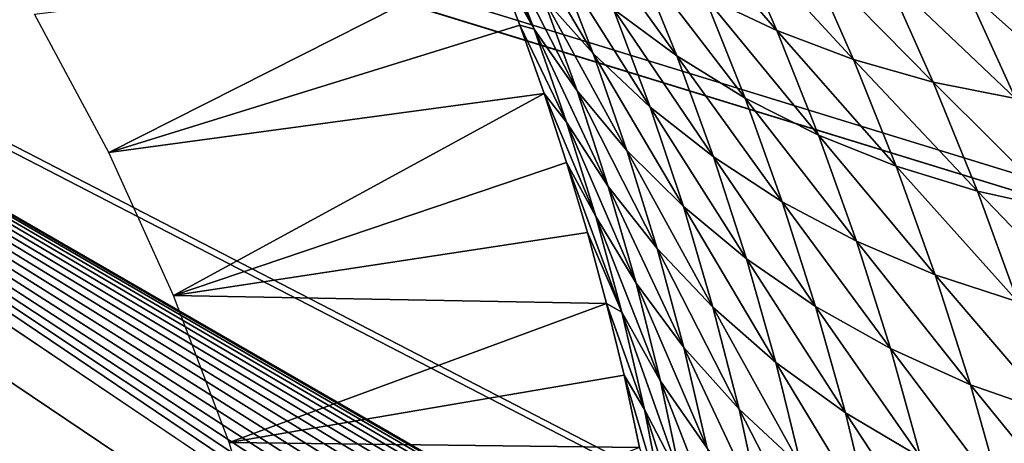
# Model space of a CAD drawing. Header units: millimetres. Extents: x -100 to 100, y -30 to 32.
# Tile 96 of 127: x -4.576 to -4.135, y 9.872 to 10.062. Entities that reach past the tile are written whole.
import ezdxf

# ---------------------------------------------------------------- set-up
doc = ezdxf.new("R2010")
doc.units = ezdxf.units.MM
doc.header["$LTSCALE"] = 81.481481
for name, color, linetype in [('3', 7, 'CONTINUOUS'), ('53', 7, 'CONTINUOUS'), ('6', 7, 'CONTINUOUS'), ('61', 7, 'CONTINUOUS'), ('62', 7, 'CONTINUOUS'), ('65', 7, 'CONTINUOUS'), ('69', 7, 'CONTINUOUS'), ('71', 7, 'CONTINUOUS'), ('75', 7, 'CONTINUOUS'), ('81', 7, 'CONTINUOUS'), ('83', 7, 'CONTINUOUS')]:
    doc.layers.add(name, color=color, linetype=linetype)

msp = doc.modelspace()

# ---------------------------------------------------------------- linework, layer by layer
at = {"layer": '3', "color": 7, "linetype": 'Continuous'}
for points in [[(-100, 30, -2), (100, 30, -2), (-100, -30, -2), (-100, 30, -2)], [(-100, -30, -2), (100, 30, -2), (100, -30, -2), (-100, -30, -2)]]:
    msp.add_3dface(points, dxfattribs=at)
at = {"layer": '53', "color": 7, "linetype": 'Continuous'}
for points in [[(79, 27.8, 669.2), (-79, 27.8, 669.2), (79, -27.8, 669.2), (79, 27.8, 669.2)], [(79, -27.8, 669.2), (-79, 27.8, 669.2), (-79, -27.8, 669.2), (79, -27.8, 669.2)]]:
    msp.add_3dface(points, dxfattribs=at)
at = {"layer": '6', "color": 7, "linetype": 'Continuous'}
for points in [[(-98, -28), (98, -28), (-98, 28), (-98, -28)], [(-98, 28), (98, -28), (98, 28), (-98, 28)]]:
    msp.add_3dface(points, dxfattribs=at)
at = {"layer": '61', "color": 7, "linetype": 'Continuous'}
for points in [[(51, 23, 14), (51, -23, 14), (-50, -23, 14), (51, 23, 14)], [(-50, 23, 14), (51, 23, 14), (-50, -23, 14), (-50, 23, 14)]]:
    msp.add_3dface(points, dxfattribs=at)
at = {"layer": '62', "color": 7, "linetype": 'Continuous'}
for points in [[(-50, -23, 18), (51, -23, 18), (-50, 23, 18), (-50, -23, 18)], [(-50, 23, 18), (51, -23, 18), (51, 23, 18), (-50, 23, 18)]]:
    msp.add_3dface(points, dxfattribs=at)
at = {"layer": '65', "linetype": 'Continuous'}
for points in [[(38, 3, 3.1), (38, 12, 3.1), (-5.36513, 10.36551, 3.1), (38, 3, 3.1)], [(-5.2521, 10.33932, 3.1), (38, 3, 3.1), (-5.36513, 10.36551, 3.1), (-5.2521, 10.33932, 3.1)], [(38, -3, 3.1), (38, 3, 3.1), (-5.2521, 10.33932, 3.1), (38, -3, 3.1)], [(-5.14369, 10.29799, 3.1), (38, -3, 3.1), (-5.2521, 10.33932, 3.1), (-5.14369, 10.29799, 3.1)], [(38, -12, 3.1), (38, -3, 3.1), (-5.14369, 10.29799, 3.1), (38, -12, 3.1)], [(-5.04195, 10.2423, 3.1), (38, -12, 3.1), (-5.14369, 10.29799, 3.1), (-5.04195, 10.2423, 3.1)], [(11.39107, 0.7547, 3.1), (38, -12, 3.1), (-5.04195, 10.2423, 3.1), (11.39107, 0.7547, 3.1)], [(11.28466, 0.80092, 3.1), (11.39107, 0.7547, 3.1), (-5.04195, 10.2423, 3.1), (11.28466, 0.80092, 3.1)], [(11.17293, 0.83222, 3.1), (11.28466, 0.80092, 3.1), (-5.04195, 10.2423, 3.1), (11.17293, 0.83222, 3.1)], [(11.05799, 0.84802, 3.1), (11.17293, 0.83222, 3.1), (-5.04195, 10.2423, 3.1), (11.05799, 0.84802, 3.1)], [(10.94201, 0.84802, 3.1), (11.05799, 0.84802, 3.1), (-5.04195, 10.2423, 3.1), (10.94201, 0.84802, 3.1)], [(10.82707, 0.83222, 3.1), (10.94201, 0.84802, 3.1), (-5.04195, 10.2423, 3.1), (10.82707, 0.83222, 3.1)], [(10.71534, 0.80092, 3.1), (10.82707, 0.83222, 3.1), (-5.04195, 10.2423, 3.1), (10.71534, 0.80092, 3.1)], [(10.60893, 0.7547, 3.1), (10.71534, 0.80092, 3.1), (-5.04195, 10.2423, 3.1), (10.60893, 0.7547, 3.1)], [(10.50984, 0.69443, 3.1), (10.60893, 0.7547, 3.1), (-5.04195, 10.2423, 3.1), (10.50984, 0.69443, 3.1)], [(10.41984, 0.62121, 3.1), (10.50984, 0.69443, 3.1), (-5.04195, 10.2423, 3.1), (10.41984, 0.62121, 3.1)], [(10.34064, 0.53641, 3.1), (10.41984, 0.62121, 3.1), (-5.04195, 10.2423, 3.1), (10.34064, 0.53641, 3.1)], [(10.27374, 0.44164, 3.1), (10.34064, 0.53641, 3.1), (-5.04195, 10.2423, 3.1), (10.27374, 0.44164, 3.1)], [(10.22038, 0.33866, 3.1), (10.27374, 0.44164, 3.1), (-5.04195, 10.2423, 3.1), (10.22038, 0.33866, 3.1)], [(10.18152, 0.22933, 3.1), (10.22038, 0.33866, 3.1), (-5.04195, 10.2423, 3.1), (10.18152, 0.22933, 3.1)], [(10.15792, 0.11572, 3.1), (10.18152, 0.22933, 3.1), (-5.04195, 10.2423, 3.1), (10.15792, 0.11572, 3.1)], [(10.15, 0, 3.1), (10.15792, 0.11572, 3.1), (-5.04195, 10.2423, 3.1), (10.15, 0, 3.1)], [(-4.94872, 10.17326, 3.1), (10.15, 0, 3.1), (-5.04195, 10.2423, 3.1), (-4.94872, 10.17326, 3.1)], [(-4.86574, 10.09215, 3.1), (10.15, 0, 3.1), (-4.94872, 10.17326, 3.1), (-4.86574, 10.09215, 3.1)], [(-4.79459, 10.00051, 3.1), (10.15, 0, 3.1), (-4.86574, 10.09215, 3.1), (-4.79459, 10.00051, 3.1)], [(-4.7366, 9.90007, 3.1), (10.15, 0, 3.1), (-4.79459, 10.00051, 3.1), (-4.7366, 9.90007, 3.1)], [(-4.69281, 9.79263, 3.1), (10.15, 0, 3.1), (-4.7366, 9.90007, 3.1), (-4.69281, 9.79263, 3.1)]]:
    msp.add_3dface(points, dxfattribs=at)
at = {"layer": '69', "color": 253, "linetype": 'Continuous', "true_color": 0xaab4c3}
for points in [[(-4.53569, 10.00265, 3.1), (-4.56889, 10.06467, 3.1), (-4.36314, 10.09012, 8.63963), (-4.53569, 10.00265, 3.1)], [(-4.35155, 10.05979, 8.56277), (-4.53569, 10.00265, 3.1), (-4.36314, 10.09012, 8.63963), (-4.35155, 10.05979, 8.56277)], [(-4.34074, 10.02917, 8.48604), (-4.53569, 10.00265, 3.1), (-4.35155, 10.05979, 8.56277), (-4.34074, 10.02917, 8.48604)], [(-4.50664, 9.93866, 3.1), (-4.53569, 10.00265, 3.1), (-4.34074, 10.02917, 8.48604), (-4.50664, 9.93866, 3.1)], [(-4.33067, 9.9982, 8.40943), (-4.50664, 9.93866, 3.1), (-4.34074, 10.02917, 8.48604), (-4.33067, 9.9982, 8.40943)], [(-4.32135, 9.96684, 8.33295), (-4.50664, 9.93866, 3.1), (-4.33067, 9.9982, 8.40943), (-4.32135, 9.96684, 8.33295)], [(-4.31277, 9.93505, 8.25658), (-4.50664, 9.93866, 3.1), (-4.32135, 9.96684, 8.33295), (-4.31277, 9.93505, 8.25658)], [(-4.48178, 9.87277, 3.1), (-4.50664, 9.93866, 3.1), (-4.31277, 9.93505, 8.25658), (-4.48178, 9.87277, 3.1)], [(-4.30498, 9.90291, 8.18029), (-4.48178, 9.87277, 3.1), (-4.31277, 9.93505, 8.25658), (-4.30498, 9.90291, 8.18029)], [(-4.29802, 9.87051, 8.10408), (-4.48178, 9.87277, 3.1), (-4.30498, 9.90291, 8.18029), (-4.29802, 9.87051, 8.10408)], [(-4.46126, 9.80527, 3.1), (-4.48178, 9.87277, 3.1), (-4.29802, 9.87051, 8.10408), (-4.46126, 9.80527, 3.1)]]:
    msp.add_3dface(points, dxfattribs=at)
at = {"layer": '71', "color": 253, "linetype": 'Continuous', "true_color": 0xaab4c3}
for points in [[(-4.36314, 10.09012, 8.63963), (-4.37551, 10.12019, 8.71662), (-4.3452, 10.05804, 8.64664), (-4.36314, 10.09012, 8.63963)], [(-4.37551, 10.12019, 8.71662), (-4.36115, 10.09917, 8.74939), (-4.3452, 10.05804, 8.64664), (-4.37551, 10.12019, 8.71662)], [(-4.25674, 10.10351, 9.16411), (-4.23649, 10.05734, 9.06273), (-4.28882, 10.11783, 9.14746), (-4.25674, 10.10351, 9.16411)], [(-4.28882, 10.11783, 9.14746), (-4.23649, 10.05734, 9.06273), (-4.26897, 10.07277, 9.0458), (-4.28882, 10.11783, 9.14746)], [(-4.33531, 10.08982, 8.88961), (-4.31875, 10.04704, 8.78738), (-4.35829, 10.11417, 8.87094), (-4.33531, 10.08982, 8.88961)], [(-4.35829, 10.11417, 8.87094), (-4.31875, 10.04704, 8.78738), (-4.3414, 10.07253, 8.76833), (-4.35829, 10.11417, 8.87094)], [(-4.29942, 10.09052, 9.02827), (-4.2814, 10.04596, 8.92652), (-4.32761, 10.11036, 9.01029), (-4.29942, 10.09052, 9.02827)], [(-4.32761, 10.11036, 9.01029), (-4.2814, 10.04596, 8.92652), (-4.30965, 10.06698, 8.90819), (-4.32761, 10.11036, 9.01029)], [(-4.22303, 10.09165, 9.18), (-4.20222, 10.04444, 9.07885), (-4.25674, 10.10351, 9.16411), (-4.22303, 10.09165, 9.18)], [(-4.25674, 10.10351, 9.16411), (-4.20222, 10.04444, 9.07885), (-4.23649, 10.05734, 9.06273), (-4.25674, 10.10351, 9.16411)], [(-4.3414, 10.07253, 8.76833), (-4.32598, 10.03032, 8.66597), (-4.36115, 10.09917, 8.74939), (-4.3414, 10.07253, 8.76833)], [(-4.36115, 10.09917, 8.74939), (-4.32598, 10.03032, 8.66597), (-4.3452, 10.05804, 8.64664), (-4.36115, 10.09917, 8.74939)], [(-4.18797, 10.08239, 9.19499), (-4.16649, 10.03424, 9.09401), (-4.22303, 10.09165, 9.18), (-4.18797, 10.08239, 9.19499)], [(-4.22303, 10.09165, 9.18), (-4.16649, 10.03424, 9.09401), (-4.20222, 10.04444, 9.07885), (-4.22303, 10.09165, 9.18)], [(-4.35155, 10.05979, 8.56277), (-4.36314, 10.09012, 8.63963), (-4.3452, 10.05804, 8.64664), (-4.35155, 10.05979, 8.56277)], [(-4.30965, 10.06698, 8.90819), (-4.29325, 10.02301, 8.80634), (-4.33531, 10.08982, 8.88961), (-4.30965, 10.06698, 8.90819)], [(-4.33531, 10.08982, 8.88961), (-4.29325, 10.02301, 8.80634), (-4.31875, 10.04704, 8.78738), (-4.33531, 10.08982, 8.88961)], [(-4.26897, 10.07277, 9.0458), (-4.25073, 10.02703, 8.94438), (-4.29942, 10.09052, 9.02827), (-4.26897, 10.07277, 9.0458)], [(-4.29942, 10.09052, 9.02827), (-4.25073, 10.02703, 8.94438), (-4.2814, 10.04596, 8.92652), (-4.29942, 10.09052, 9.02827)], [(-4.15188, 10.07585, 9.20893), (-4.12962, 10.02685, 9.10806), (-4.18797, 10.08239, 9.19499), (-4.15188, 10.07585, 9.20893)], [(-4.18797, 10.08239, 9.19499), (-4.12962, 10.02685, 9.10806), (-4.16649, 10.03424, 9.09401), (-4.18797, 10.08239, 9.19499)], [(-4.11509, 10.07206, 9.22169), (-4.09199, 10.02231, 9.12087), (-4.15188, 10.07585, 9.20893), (-4.11509, 10.07206, 9.22169)], [(-4.15188, 10.07585, 9.20893), (-4.09199, 10.02231, 9.12087), (-4.12962, 10.02685, 9.10806), (-4.15188, 10.07585, 9.20893)], [(-4.31875, 10.04704, 8.78738), (-4.3037, 10.00367, 8.68541), (-4.3414, 10.07253, 8.76833), (-4.31875, 10.04704, 8.78738)], [(-4.3414, 10.07253, 8.76833), (-4.3037, 10.00367, 8.68541), (-4.32598, 10.03032, 8.66597), (-4.3414, 10.07253, 8.76833)], [(-4.23649, 10.05734, 9.06273), (-4.21787, 10.01048, 8.96159), (-4.26897, 10.07277, 9.0458), (-4.23649, 10.05734, 9.06273)], [(-4.26897, 10.07277, 9.0458), (-4.21787, 10.01048, 8.96159), (-4.25073, 10.02703, 8.94438), (-4.26897, 10.07277, 9.0458)], [(-4.2814, 10.04596, 8.92652), (-4.26498, 10.00078, 8.82504), (-4.30965, 10.06698, 8.90819), (-4.2814, 10.04596, 8.92652)], [(-4.30965, 10.06698, 8.90819), (-4.26498, 10.00078, 8.82504), (-4.29325, 10.02301, 8.80634), (-4.30965, 10.06698, 8.90819)], [(-4.34074, 10.02917, 8.48604), (-4.35155, 10.05979, 8.56277), (-4.33067, 10.01632, 8.54414), (-4.34074, 10.02917, 8.48604)], [(-4.35155, 10.05979, 8.56277), (-4.3452, 10.05804, 8.64664), (-4.33067, 10.01632, 8.54414), (-4.35155, 10.05979, 8.56277)], [(-4.32598, 10.03032, 8.66597), (-4.31204, 9.98754, 8.56388), (-4.3452, 10.05804, 8.64664), (-4.32598, 10.03032, 8.66597)], [(-4.3452, 10.05804, 8.64664), (-4.31204, 9.98754, 8.56388), (-4.33067, 10.01632, 8.54414), (-4.3452, 10.05804, 8.64664)], [(-4.20222, 10.04444, 9.07885), (-4.18307, 9.99652, 8.97796), (-4.23649, 10.05734, 9.06273), (-4.20222, 10.04444, 9.07885)], [(-4.23649, 10.05734, 9.06273), (-4.18307, 9.99652, 8.97796), (-4.21787, 10.01048, 8.96159), (-4.23649, 10.05734, 9.06273)], [(-4.29325, 10.02301, 8.80634), (-4.2784, 9.97845, 8.70478), (-4.31875, 10.04704, 8.78738), (-4.29325, 10.02301, 8.80634)], [(-4.31875, 10.04704, 8.78738), (-4.2784, 9.97845, 8.70478), (-4.3037, 10.00367, 8.68541), (-4.31875, 10.04704, 8.78738)], [(-4.25073, 10.02703, 8.94438), (-4.23413, 9.98067, 8.84324), (-4.2814, 10.04596, 8.92652), (-4.25073, 10.02703, 8.94438)], [(-4.2814, 10.04596, 8.92652), (-4.23413, 9.98067, 8.84324), (-4.26498, 10.00078, 8.82504), (-4.2814, 10.04596, 8.92652)], [(-4.16649, 10.03424, 9.09401), (-4.14669, 9.98534, 8.9933), (-4.20222, 10.04444, 9.07885), (-4.16649, 10.03424, 9.09401)], [(-4.20222, 10.04444, 9.07885), (-4.14669, 9.98534, 8.9933), (-4.18307, 9.99652, 8.97796), (-4.20222, 10.04444, 9.07885)], [(-4.12962, 10.02685, 9.10806), (-4.10906, 9.97707, 9.00746), (-4.16649, 10.03424, 9.09401), (-4.12962, 10.02685, 9.10806)], [(-4.16649, 10.03424, 9.09401), (-4.10906, 9.97707, 9.00746), (-4.14669, 9.98534, 8.9933), (-4.16649, 10.03424, 9.09401)], [(-4.3037, 10.00367, 8.68541), (-4.29018, 9.95975, 8.58375), (-4.32598, 10.03032, 8.66597), (-4.3037, 10.00367, 8.68541)], [(-4.32598, 10.03032, 8.66597), (-4.29018, 9.95975, 8.58375), (-4.31204, 9.98754, 8.56388), (-4.32598, 10.03032, 8.66597)], [(-4.33067, 9.9982, 8.40943), (-4.34074, 10.02917, 8.48604), (-4.31758, 9.97401, 8.44189), (-4.33067, 9.9982, 8.40943)], [(-4.34074, 10.02917, 8.48604), (-4.33067, 10.01632, 8.54414), (-4.31758, 9.97401, 8.44189), (-4.34074, 10.02917, 8.48604)], [(-4.21787, 10.01048, 8.96159), (-4.20091, 9.96296, 8.86076), (-4.25073, 10.02703, 8.94438), (-4.21787, 10.01048, 8.96159)], [(-4.25073, 10.02703, 8.94438), (-4.20091, 9.96296, 8.86076), (-4.23413, 9.98067, 8.84324), (-4.25073, 10.02703, 8.94438)], [(-4.26498, 10.00078, 8.82504), (-4.25017, 9.95501, 8.72386), (-4.29325, 10.02301, 8.80634), (-4.26498, 10.00078, 8.82504)], [(-4.29325, 10.02301, 8.80634), (-4.25017, 9.95501, 8.72386), (-4.2784, 9.97845, 8.70478), (-4.29325, 10.02301, 8.80634)], [(-4.31204, 9.98754, 8.56388), (-4.29958, 9.94419, 8.46206), (-4.33067, 10.01632, 8.54414), (-4.31204, 9.98754, 8.56388)], [(-4.33067, 10.01632, 8.54414), (-4.29958, 9.94419, 8.46206), (-4.31758, 9.97401, 8.44189), (-4.33067, 10.01632, 8.54414)], [(-4.18307, 9.99652, 8.97796), (-4.16561, 9.94792, 8.87737), (-4.21787, 10.01048, 8.96159), (-4.18307, 9.99652, 8.97796)], [(-4.21787, 10.01048, 8.96159), (-4.16561, 9.94792, 8.87737), (-4.20091, 9.96296, 8.86076), (-4.21787, 10.01048, 8.96159)], [(-4.2784, 9.97845, 8.70478), (-4.26514, 9.93333, 8.60355), (-4.3037, 10.00367, 8.68541), (-4.2784, 9.97845, 8.70478)], [(-4.3037, 10.00367, 8.68541), (-4.26514, 9.93333, 8.60355), (-4.29018, 9.95975, 8.58375), (-4.3037, 10.00367, 8.68541)], [(-4.23413, 9.98067, 8.84324), (-4.21917, 9.93369, 8.74243), (-4.26498, 10.00078, 8.82504), (-4.23413, 9.98067, 8.84324)], [(-4.26498, 10.00078, 8.82504), (-4.21917, 9.93369, 8.74243), (-4.25017, 9.95501, 8.72386), (-4.26498, 10.00078, 8.82504)], [(-4.32135, 9.96684, 8.33295), (-4.33067, 9.9982, 8.40943), (-4.30594, 9.93109, 8.33985), (-4.32135, 9.96684, 8.33295)], [(-4.33067, 9.9982, 8.40943), (-4.31758, 9.97401, 8.44189), (-4.30594, 9.93109, 8.33985), (-4.33067, 9.9982, 8.40943)], [(-4.14669, 9.98534, 8.9933), (-4.12859, 9.93572, 8.8929), (-4.18307, 9.99652, 8.97796), (-4.14669, 9.98534, 8.9933)], [(-4.18307, 9.99652, 8.97796), (-4.12859, 9.93572, 8.8929), (-4.16561, 9.94792, 8.87737), (-4.18307, 9.99652, 8.97796)], [(-4.29018, 9.95975, 8.58375), (-4.27822, 9.91527, 8.48239), (-4.31204, 9.98754, 8.56388), (-4.29018, 9.95975, 8.58375)], [(-4.31204, 9.98754, 8.56388), (-4.27822, 9.91527, 8.48239), (-4.29958, 9.94419, 8.46206), (-4.31204, 9.98754, 8.56388)], [(-4.10906, 9.97707, 9.00746), (-4.0902, 9.92654, 8.90717), (-4.14669, 9.98534, 8.9933), (-4.10906, 9.97707, 9.00746)], [(-4.14669, 9.98534, 8.9933), (-4.0902, 9.92654, 8.90717), (-4.12859, 9.93572, 8.8929), (-4.14669, 9.98534, 8.9933)], [(-4.25017, 9.95501, 8.72386), (-4.23698, 9.90867, 8.62303), (-4.2784, 9.97845, 8.70478), (-4.25017, 9.95501, 8.72386)], [(-4.2784, 9.97845, 8.70478), (-4.23698, 9.90867, 8.62303), (-4.26514, 9.93333, 8.60355), (-4.2784, 9.97845, 8.70478)], [(-4.20091, 9.96296, 8.86076), (-4.18563, 9.91481, 8.76026), (-4.23413, 9.98067, 8.84324), (-4.20091, 9.96296, 8.86076)], [(-4.23413, 9.98067, 8.84324), (-4.18563, 9.91481, 8.76026), (-4.21917, 9.93369, 8.74243), (-4.23413, 9.98067, 8.84324)], [(-4.29958, 9.94419, 8.46206), (-4.28865, 9.90024, 8.36049), (-4.31758, 9.97401, 8.44189), (-4.29958, 9.94419, 8.46206)], [(-4.31758, 9.97401, 8.44189), (-4.28865, 9.90024, 8.36049), (-4.30594, 9.93109, 8.33985), (-4.31758, 9.97401, 8.44189)], [(-4.31277, 9.93505, 8.25658), (-4.32135, 9.96684, 8.33295), (-4.30594, 9.93109, 8.33985), (-4.31277, 9.93505, 8.25658)], [(-4.26514, 9.93333, 8.60355), (-4.25348, 9.88765, 8.50263), (-4.29018, 9.95975, 8.58375), (-4.26514, 9.93333, 8.60355)], [(-4.29018, 9.95975, 8.58375), (-4.25348, 9.88765, 8.50263), (-4.27822, 9.91527, 8.48239), (-4.29018, 9.95975, 8.58375)], [(-4.16561, 9.94792, 8.87737), (-4.14985, 9.89864, 8.77713), (-4.20091, 9.96296, 8.86076), (-4.16561, 9.94792, 8.87737)], [(-4.20091, 9.96296, 8.86076), (-4.14985, 9.89864, 8.77713), (-4.18563, 9.91481, 8.76026), (-4.20091, 9.96296, 8.86076)], [(-4.21917, 9.93369, 8.74243), (-4.20587, 9.88612, 8.64198), (-4.25017, 9.95501, 8.72386), (-4.21917, 9.93369, 8.74243)], [(-4.25017, 9.95501, 8.72386), (-4.20587, 9.88612, 8.64198), (-4.23698, 9.90867, 8.62303), (-4.25017, 9.95501, 8.72386)], [(-4.12859, 9.93572, 8.8929), (-4.11221, 9.88541, 8.79286), (-4.16561, 9.94792, 8.87737), (-4.12859, 9.93572, 8.8929)], [(-4.16561, 9.94792, 8.87737), (-4.11221, 9.88541, 8.79286), (-4.14985, 9.89864, 8.77713), (-4.16561, 9.94792, 8.87737)], [(-4.27822, 9.91527, 8.48239), (-4.26782, 9.8702, 8.38129), (-4.29958, 9.94419, 8.46206), (-4.27822, 9.91527, 8.48239)], [(-4.29958, 9.94419, 8.46206), (-4.26782, 9.8702, 8.38129), (-4.28865, 9.90024, 8.36049), (-4.29958, 9.94419, 8.46206)], [(-4.30498, 9.90291, 8.18029), (-4.31277, 9.93505, 8.25658), (-4.29577, 9.88754, 8.238), (-4.30498, 9.90291, 8.18029)], [(-4.31277, 9.93505, 8.25658), (-4.30594, 9.93109, 8.33985), (-4.29577, 9.88754, 8.238), (-4.31277, 9.93505, 8.25658)], [(-4.23698, 9.90867, 8.62303), (-4.22545, 9.86175, 8.52254), (-4.26514, 9.93333, 8.60355), (-4.23698, 9.90867, 8.62303)], [(-4.26514, 9.93333, 8.60355), (-4.22545, 9.86175, 8.52254), (-4.25348, 9.88765, 8.50263), (-4.26514, 9.93333, 8.60355)], [(-4.18563, 9.91481, 8.76026), (-4.17205, 9.86604, 8.66014), (-4.21917, 9.93369, 8.74243), (-4.18563, 9.91481, 8.76026)], [(-4.21917, 9.93369, 8.74243), (-4.17205, 9.86604, 8.66014), (-4.20587, 9.88612, 8.64198), (-4.21917, 9.93369, 8.74243)], [(-4.28865, 9.90024, 8.36049), (-4.27924, 9.8557, 8.25913), (-4.30594, 9.93109, 8.33985), (-4.28865, 9.90024, 8.36049)], [(-4.30594, 9.93109, 8.33985), (-4.27924, 9.8557, 8.25913), (-4.29577, 9.88754, 8.238), (-4.30594, 9.93109, 8.33985)], [(-4.25348, 9.88765, 8.50263), (-4.24345, 9.84139, 8.402), (-4.27822, 9.91527, 8.48239), (-4.25348, 9.88765, 8.50263)], [(-4.27822, 9.91527, 8.48239), (-4.24345, 9.84139, 8.402), (-4.26782, 9.8702, 8.38129), (-4.27822, 9.91527, 8.48239)], [(-4.14985, 9.89864, 8.77713), (-4.13582, 9.84873, 8.67729), (-4.18563, 9.91481, 8.76026), (-4.14985, 9.89864, 8.77713)], [(-4.18563, 9.91481, 8.76026), (-4.13582, 9.84873, 8.67729), (-4.17205, 9.86604, 8.66014), (-4.18563, 9.91481, 8.76026)], [(-4.20587, 9.88612, 8.64198), (-4.19427, 9.83796, 8.54189), (-4.23698, 9.90867, 8.62303), (-4.20587, 9.88612, 8.64198)], [(-4.23698, 9.90867, 8.62303), (-4.19427, 9.83796, 8.54189), (-4.22545, 9.86175, 8.52254), (-4.23698, 9.90867, 8.62303)], [(-4.29802, 9.87051, 8.10408), (-4.30498, 9.90291, 8.18029), (-4.2871, 9.84335, 8.13632), (-4.29802, 9.87051, 8.10408)], [(-4.30498, 9.90291, 8.18029), (-4.29577, 9.88754, 8.238), (-4.2871, 9.84335, 8.13632), (-4.30498, 9.90291, 8.18029)], [(-4.26782, 9.8702, 8.38129), (-4.25902, 9.82455, 8.28043), (-4.28865, 9.90024, 8.36049), (-4.26782, 9.8702, 8.38129)], [(-4.28865, 9.90024, 8.36049), (-4.25902, 9.82455, 8.28043), (-4.27924, 9.8557, 8.25913), (-4.28865, 9.90024, 8.36049)], [(-4.11221, 9.88541, 8.79286), (-4.09757, 9.83442, 8.69321), (-4.14985, 9.89864, 8.77713), (-4.11221, 9.88541, 8.79286)], [(-4.14985, 9.89864, 8.77713), (-4.09757, 9.83442, 8.69321), (-4.13582, 9.84873, 8.67729), (-4.14985, 9.89864, 8.77713)], [(-4.27924, 9.8557, 8.25913), (-4.27139, 9.81054, 8.15796), (-4.29577, 9.88754, 8.238), (-4.27924, 9.8557, 8.25913)], [(-4.29577, 9.88754, 8.238), (-4.27139, 9.81054, 8.15796), (-4.2871, 9.84335, 8.13632), (-4.29577, 9.88754, 8.238)], [(-4.22545, 9.86175, 8.52254), (-4.21559, 9.81425, 8.42237), (-4.25348, 9.88765, 8.50263), (-4.22545, 9.86175, 8.52254)], [(-4.25348, 9.88765, 8.50263), (-4.21559, 9.81425, 8.42237), (-4.24345, 9.84139, 8.402), (-4.25348, 9.88765, 8.50263)], [(-4.17205, 9.86604, 8.66014), (-4.1602, 9.81665, 8.5604), (-4.20587, 9.88612, 8.64198), (-4.17205, 9.86604, 8.66014)], [(-4.20587, 9.88612, 8.64198), (-4.1602, 9.81665, 8.5604), (-4.19427, 9.83796, 8.54189), (-4.20587, 9.88612, 8.64198)]]:
    msp.add_3dface(points, dxfattribs=at)
at = {"layer": '75', "linetype": 'Continuous'}
for points in [[(-79.5, -27.2149, 665.5), (-79.5, 29, 665.5), (79.5, 29, 665.5), (-79.5, -27.2149, 665.5)], [(79.5, -27.2149, 665.5), (-79.5, -27.2149, 665.5), (79.5, 29, 665.5), (79.5, -27.2149, 665.5)]]:
    msp.add_3dface(points, dxfattribs=at)
at = {"layer": '81', "linetype": 'Continuous'}
for points in [[(-79.5, 28.21493, 21.1358), (-60.32829, 28.10151, 22.38335), (79.5, -30.20258, 663.72839), (-79.5, 28.21493, 21.1358)], [(-79.5, -30.20258, 663.72839), (-79.5, 28.21493, 21.1358), (79.5, -30.20258, 663.72839), (-79.5, -30.20258, 663.72839)], [(-60.32829, 28.10151, 22.38335), (-60.17171, 28.10151, 22.38335), (79.5, -30.20258, 663.72839), (-60.32829, 28.10151, 22.38335)], [(-60.17171, 28.10151, 22.38335), (60.17171, 28.10151, 22.38335), (79.5, -30.20258, 663.72839), (-60.17171, 28.10151, 22.38335)]]:
    msp.add_3dface(points, dxfattribs=at)
at = {"layer": '83', "linetype": 'Continuous'}
for points in [[(79.5, 29.70877, 21.27161), (60.3398, 29.60777, 22.38257), (-79.5, -28.70874, 663.8642), (79.5, 29.70877, 21.27161)], [(79.5, -28.70874, 663.8642), (79.5, 29.70877, 21.27161), (-79.5, -28.70874, 663.8642), (79.5, -28.70874, 663.8642)], [(60.3398, 29.60777, 22.38257), (60.18235, 29.60764, 22.38397), (-79.5, -28.70874, 663.8642), (60.3398, 29.60777, 22.38257)], [(60.18235, 29.60764, 22.38397), (-60.18235, 29.60764, 22.38397), (-79.5, -28.70874, 663.8642), (60.18235, 29.60764, 22.38397)]]:
    msp.add_3dface(points, dxfattribs=at)

doc.saveas('drawing.dxf')
